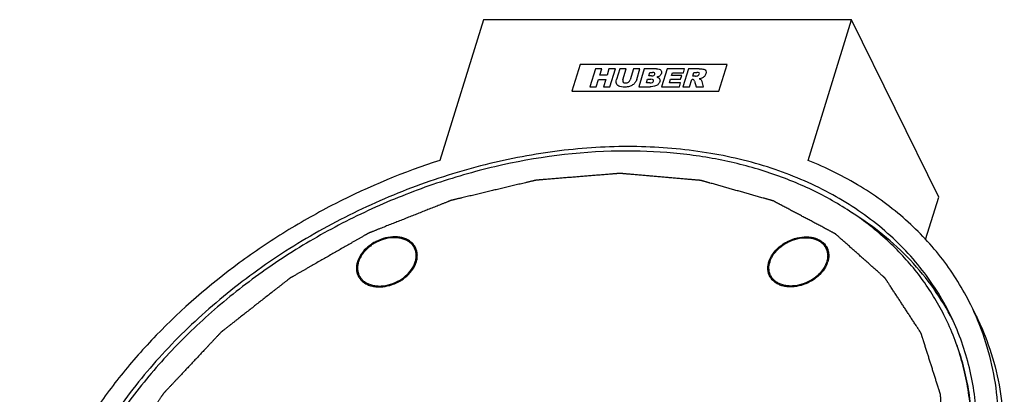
# Model space of a CAD drawing. Header units: millimetres. Extents: x 0 to 4200, y 0 to 2970.
# Tile 42 of 44: x 2814 to 3676, y 1411 to 1740. Entities that reach past the tile are written whole.
import ezdxf

# ---------------------------------------------------------------- set-up
doc = ezdxf.new("R2010")
doc.units = ezdxf.units.MM
doc.header["$LTSCALE"] = 231
doc.layers.get('0').update_dxf_attribs({"linetype": 'CONTINUOUS'})
doc.layers.add('005_AXIS', color=7, linetype='CONTINUOUS')
doc.layers.add('007_CURVES', color=7, linetype='CONTINUOUS')

msp = doc.modelspace()

# ---------------------------------------------------------------- linework, layer by layer
at = {"color": 7, "linetype": 'Continuous'}
for p, q in [((3160.494, 1538.13), (3159.884, 1539.374)), ((3520.065, 1539.374), (3520.675, 1538.13)), ((3112.016, 1514.341), (3111.406, 1515.584)), ((3471.588, 1515.584), (3472.198, 1514.341)), ((3651.408, 1480.553), (3646.833, 1489.877))]:
    msp.add_line(p, q, dxfattribs=at)
for centre, radius, start, end in [((3130.01, 1521.532), 20.133, 162.818968, 166.472797), ((3490.005, 1521.583), 19.939, 162.801233, 166.490532)]:
    msp.add_arc(centre, radius, start, end, dxfattribs=at)
for points, knots in [([(3628.878, 1481.066), (3625.254, 1488.451), (3617.16, 1502.874), (3602.658, 1523.132), (3585.875, 1541.916), (3566.924, 1559.104), (3545.925, 1574.588), (3515.012, 1593.058), (3471.721, 1611.282), (3414.83, 1624.745), (3353.728, 1629.835), (3289.932, 1626.459), (3225.007, 1614.726), (3160.552, 1594.94), (3098.159, 1567.594), (3039.372, 1533.367), (2985.648, 1493.105), (2938.319, 1447.796), (2898.561, 1398.542), (2867.379, 1346.558), (2852.456, 1309.945), (2846.797, 1291.633)], [0, 0, 0, 0, 0.025303, 0.050752, 0.0764867, 0.1026352, 0.1293098, 0.156603, 0.2132554, 0.2729662, 0.3357172, 0.4012083, 0.4689156, 0.5381521, 0.608126, 0.6779966, 0.7469301, 0.8141549, 0.8790183, 0.9410455, 1, 1, 1, 1]), ([(3630.933, 1476.787), (3626.076, 1486.226), (3614.939, 1504.535), (3594.389, 1529.562), (3570.184, 1551.97), (3552.046, 1564.821), (3542.513, 1570.744)], [0, 0, 0, 0, 0.244011, 0.4906461, 0.7420356, 1, 1, 1, 1]), ([(3159.884, 1539.374), (3159.428, 1540.302), (3158.293, 1542.084), (3156.021, 1544.358), (3153.236, 1546.195), (3150.016, 1547.55), (3146.443, 1548.395), (3141.231, 1548.829), (3134.372, 1547.981), (3127.778, 1545.516), (3122.868, 1542.658), (3118.439, 1539.338), (3113.912, 1534.496), (3111.503, 1529.832), (3110.776, 1527.479)], [0, 0, 0, 0, 0.0507441, 0.1026258, 0.1566029, 0.2133314, 0.2731225, 0.335958, 0.4690679, 0.6082314, 0.678196, 0.7472222, 0.8792136, 1, 1, 1, 1]), ([(3470.958, 1527.479), (3471.685, 1529.832), (3474.093, 1534.496), (3478.621, 1539.338), (3483.05, 1542.658), (3487.96, 1545.516), (3494.554, 1547.981), (3501.413, 1548.829), (3506.625, 1548.395), (3510.198, 1547.55), (3513.418, 1546.195), (3516.202, 1544.358), (3518.474, 1542.084), (3519.609, 1540.302), (3520.065, 1539.374)], [0, 0, 0, 0, 0.1207864, 0.2527778, 0.321804, 0.3917686, 0.5309321, 0.664042, 0.7268775, 0.7866686, 0.8433971, 0.8973742, 0.9492559, 1, 1, 1, 1]), ([(3160.513, 1527.479), (3160.831, 1528.505), (3161.295, 1530.565), (3161.435, 1533.67), (3160.993, 1536.645), (3160.311, 1538.502), (3159.884, 1539.374)], [0, 0, 0, 0, 0.264425, 0.5170838, 0.7609157, 1, 1, 1, 1]), ([(3520.065, 1539.374), (3520.493, 1538.502), (3521.175, 1536.645), (3521.616, 1533.67), (3521.477, 1530.565), (3521.012, 1528.505), (3520.695, 1527.479)], [0, 0, 0, 0, 0.2390843, 0.4829162, 0.735575, 1, 1, 1, 1]), ([(3110.436, 1526.241), (3110.001, 1524.429), (3109.745, 1521.62), (3110.39, 1518.033), (3111.02, 1516.37), (3111.406, 1515.584)], [0, 0, 0, 0, 0.5135219, 0.7587219, 1, 1, 1, 1]), ([(3111.406, 1515.584), (3111.862, 1514.656), (3112.997, 1512.874), (3115.269, 1510.6), (3118.054, 1508.763), (3121.274, 1507.408), (3124.847, 1506.562), (3130.058, 1506.129), (3136.917, 1506.976), (3143.511, 1509.442), (3148.422, 1512.3), (3152.85, 1515.62), (3157.378, 1520.462), (3159.786, 1525.126), (3160.513, 1527.479)], [0, 0, 0, 0, 0.0507441, 0.1026258, 0.1566029, 0.2133314, 0.2731225, 0.335958, 0.4690679, 0.6082314, 0.678196, 0.7472222, 0.8792136, 1, 1, 1, 1]), ([(3471.588, 1515.584), (3471.202, 1516.37), (3470.572, 1518.033), (3469.927, 1521.62), (3470.183, 1524.429), (3470.618, 1526.241)], [0, 0, 0, 0, 0.2412781, 0.4864781, 1, 1, 1, 1]), ([(3520.695, 1527.479), (3519.968, 1525.126), (3517.559, 1520.462), (3513.032, 1515.62), (3508.603, 1512.3), (3503.693, 1509.442), (3497.099, 1506.976), (3490.24, 1506.129), (3485.028, 1506.562), (3481.455, 1507.408), (3478.235, 1508.763), (3475.451, 1510.6), (3473.178, 1512.874), (3472.043, 1514.656), (3471.588, 1515.584)], [0, 0, 0, 0, 0.1207864, 0.2527778, 0.321804, 0.3917686, 0.5309321, 0.664042, 0.7268775, 0.7866686, 0.8433971, 0.8973742, 0.9492559, 1, 1, 1, 1]), ([(3638.91, 1291.633), (3643.96, 1307.976), (3649.572, 1332.885), (3652.506, 1366.26), (3652.397, 1390.613), (3649.997, 1414.419), (3645.319, 1437.548), (3638.387, 1459.863), (3632.281, 1474.132), (3628.878, 1481.066)], [0, 0, 0, 0, 0.2641915, 0.3918554, 0.5168953, 0.6397197, 0.7608103, 0.8807088, 1, 1, 1, 1])]:
    msp.add_open_spline(points, degree=3, knots=knots, dxfattribs=at)
at = {"layer": '005_AXIS', "color": 7, "linetype": 'Continuous'}
for p, q in [((3220.108, 1739.625), (3182.023, 1616.383)), ((3542.479, 1739.625), (3220.108, 1739.625)), ((3504.395, 1616.383), (3542.479, 1739.625)), ((3618.74, 1584.223), (3542.479, 1739.625)), ((3607.284, 1547.151), (3618.74, 1584.223)), ((3161.024, 1526.276), (3161.037, 1526.312)), ((3521.219, 1526.312), (3521.206, 1526.276))]:
    msp.add_line(p, q, dxfattribs=at)
for centre, radius, start, end in [((3148.254, 1532.121), 14.635, 29.157084, 31.55355), ((3508.436, 1532.121), 14.635, 29.157084, 31.55355), ((3140.448, 1533.97), 21.967, 339.596416, 342.813035), ((3500.63, 1533.97), 21.967, 339.596416, 342.813035), ((3124.283, 1520.355), 14.662, 200.731363, 200.998235), ((3124.249, 1520.342), 14.626, 200.997498, 203.710964), ((3484.464, 1520.355), 14.662, 200.731363, 200.998235), ((3484.431, 1520.342), 14.626, 200.997498, 203.710964), ((3425.776, 1381.398), 221.239, 25.779889, 26.138521)]:
    msp.add_arc(centre, radius, start, end, dxfattribs=at)
for points, knots in [([(3345.732, 1624.547), (3309.323, 1624.547), (3253.854, 1618.001), (3182.056, 1598.239), (3128.605, 1577.656), (3077.249, 1551.879), (3028.895, 1521.369), (2984.424, 1486.679), (2944.64, 1448.43), (2910.265, 1407.308), (2881.926, 1364.045), (2860.148, 1319.409), (2845.347, 1274.189), (2837.826, 1229.202), (2837.788, 1192.27), (2841.574, 1163.851), (2846.239, 1143.274), (2852.732, 1123.381), (2858.266, 1110.621), (2861.318, 1104.402)], [0, 0, 0, 0, 0.1324421, 0.2011169, 0.2706414, 0.3404156, 0.4098278, 0.4782834, 0.5452341, 0.6102084, 0.6728418, 0.7329091, 0.790355, 0.8453216, 0.8981634, 0.9239817, 0.9494953, 0.9748005, 1, 1, 1, 1]), ([(3624.39, 1478.863), (3621.649, 1484.448), (3615.683, 1495.409), (3605.358, 1511.08), (3593.687, 1525.936), (3576.288, 1544.696), (3551.246, 1565.871), (3522.856, 1583.296), (3498.236, 1595.075), (3471.86, 1605.575), (3436.652, 1615.726), (3392.025, 1622.988), (3361.339, 1624.547), (3345.732, 1624.547)], [0, 0, 0, 0, 0.0563352, 0.1128615, 0.169765, 0.227223, 0.3443528, 0.4654493, 0.5277784, 0.5913615, 0.7223762, 0.8586589, 1, 1, 1, 1]), ([(3182.023, 1616.383), (3150.589, 1606.225), (3104.545, 1587.093), (3046.975, 1554.682), (2992.941, 1518.273), (2944.225, 1476.03), (2902.601, 1428.903), (2875.824, 1392.235), (2853.501, 1354.327), (2835.906, 1315.628), (2823.261, 1276.6), (2815.734, 1237.712), (2813.434, 1199.436), (2816.411, 1162.242), (2824.642, 1126.61), (2833.599, 1104.138), (2838.874, 1093.388)], [0, 0, 0, 0, 0.1414404, 0.2122936, 0.2826482, 0.4201854, 0.4868011, 0.551565, 0.6142807, 0.6748367, 0.7332201, 0.7895285, 0.8439772, 0.8968988, 0.9487326, 1, 1, 1, 1]), ([(3646.833, 1489.877), (3643.41, 1496.852), (3635.846, 1510.501), (3622.483, 1529.818), (3607.158, 1547.901), (3589.957, 1564.654), (3570.967, 1579.993), (3543.116, 1598.648), (3520.247, 1609.982), (3504.395, 1616.383)], [0, 0, 0, 0, 0.1196661, 0.2398954, 0.3612317, 0.4841818, 0.6092005, 0.7366791, 1, 1, 1, 1]), ([(3160.781, 1539.814), (3160.309, 1540.777), (3159.132, 1542.624), (3156.775, 1544.983), (3153.887, 1546.888), (3150.548, 1548.293), (3146.843, 1549.17), (3141.438, 1549.62), (3134.325, 1548.741), (3127.487, 1546.184), (3122.395, 1543.22), (3117.802, 1539.777), (3113.107, 1534.756), (3110.609, 1529.919), (3109.855, 1527.479)], [0, 0, 0, 0, 0.0507441, 0.1026258, 0.1566029, 0.2133314, 0.2731225, 0.335958, 0.4690679, 0.6082314, 0.678196, 0.7472222, 0.8792136, 1, 1, 1, 1]), ([(3160.726, 1539.779), (3160.274, 1540.515), (3159.226, 1541.924), (3156.609, 1544.413), (3154.178, 1545.783), (3152.458, 1546.471)], [0, 0, 0, 0, 0.2399442, 0.4850956, 1, 1, 1, 1]), ([(3470.037, 1527.479), (3470.791, 1529.919), (3473.288, 1534.756), (3477.984, 1539.777), (3482.576, 1543.22), (3487.668, 1546.184), (3494.507, 1548.741), (3501.62, 1549.62), (3507.025, 1549.17), (3510.73, 1548.293), (3514.069, 1546.888), (3516.957, 1544.983), (3519.313, 1542.624), (3520.49, 1540.777), (3520.963, 1539.814)], [0, 0, 0, 0, 0.1207864, 0.2527778, 0.321804, 0.3917686, 0.5309321, 0.664042, 0.7268775, 0.7866686, 0.8433971, 0.8973742, 0.9492559, 1, 1, 1, 1]), ([(3512.64, 1546.471), (3514.36, 1545.783), (3516.791, 1544.413), (3519.407, 1541.924), (3520.455, 1540.515), (3520.907, 1539.779)], [0, 0, 0, 0, 0.5149044, 0.7600558, 1, 1, 1, 1]), ([(3161.562, 1527.908), (3161.939, 1529.653), (3162.13, 1532.345), (3161.476, 1535.779), (3160.865, 1537.374), (3160.494, 1538.13)], [0, 0, 0, 0, 0.5126383, 0.7581413, 1, 1, 1, 1]), ([(3161.434, 1527.479), (3161.763, 1528.543), (3162.245, 1530.68), (3162.39, 1533.9), (3161.932, 1536.984), (3161.225, 1538.91), (3160.781, 1539.814)], [0, 0, 0, 0, 0.264425, 0.5170838, 0.7609157, 1, 1, 1, 1]), ([(3520.675, 1538.13), (3521.046, 1537.374), (3521.657, 1535.779), (3522.312, 1532.345), (3522.121, 1529.653), (3521.744, 1527.908)], [0, 0, 0, 0, 0.2418587, 0.4873617, 1, 1, 1, 1]), ([(3520.963, 1539.814), (3521.407, 1538.91), (3522.114, 1536.984), (3522.572, 1533.9), (3522.427, 1530.68), (3521.945, 1528.543), (3521.616, 1527.479)], [0, 0, 0, 0, 0.2390843, 0.4829162, 0.735575, 1, 1, 1, 1]), ([(3109.855, 1527.479), (3109.526, 1526.415), (3109.044, 1524.278), (3108.9, 1521.058), (3109.357, 1517.974), (3110.065, 1516.048), (3110.508, 1515.144)], [0, 0, 0, 0, 0.264425, 0.5170838, 0.7609157, 1, 1, 1, 1]), ([(3110.338, 1525.807), (3109.828, 1524.024), (3109.423, 1521.261), (3109.791, 1517.666), (3110.265, 1515.973), (3110.57, 1515.165)], [0, 0, 0, 0, 0.5149207, 0.7600661, 1, 1, 1, 1]), ([(3110.508, 1515.144), (3110.971, 1514.201), (3112.117, 1512.393), (3114.403, 1510.072), (3117.201, 1508.184), (3120.436, 1506.771), (3124.03, 1505.861), (3129.283, 1505.333), (3136.229, 1506.057), (3142.955, 1508.404), (3148.012, 1511.175), (3152.63, 1514.432), (3157.44, 1519.234), (3160.135, 1523.897), (3161.024, 1526.276)], [0, 0, 0, 0, 0.0506534, 0.1023957, 0.1561505, 0.2125622, 0.2719529, 0.3343341, 0.4665577, 0.6051916, 0.6751372, 0.7443562, 0.8774229, 1, 1, 1, 1]), ([(3470.69, 1515.144), (3470.246, 1516.048), (3469.539, 1517.974), (3469.081, 1521.058), (3469.226, 1524.278), (3469.708, 1526.415), (3470.037, 1527.479)], [0, 0, 0, 0, 0.2390843, 0.4829162, 0.735575, 1, 1, 1, 1]), ([(3470.752, 1515.165), (3470.446, 1515.973), (3469.972, 1517.666), (3469.605, 1521.261), (3470.009, 1524.024), (3470.519, 1525.807)], [0, 0, 0, 0, 0.2399339, 0.4850793, 1, 1, 1, 1]), ([(3521.206, 1526.276), (3520.317, 1523.897), (3517.622, 1519.234), (3512.812, 1514.432), (3508.194, 1511.175), (3503.136, 1508.404), (3496.411, 1506.057), (3489.464, 1505.333), (3484.212, 1505.861), (3480.618, 1506.771), (3477.382, 1508.184), (3474.585, 1510.072), (3472.299, 1512.393), (3471.152, 1514.201), (3470.69, 1515.144)], [0, 0, 0, 0, 0.1225771, 0.2556438, 0.3248628, 0.3948084, 0.5334423, 0.6656659, 0.7280471, 0.7874378, 0.8438495, 0.8976043, 0.9493466, 1, 1, 1, 1]), ([(3112.016, 1514.341), (3112.387, 1513.585), (3113.274, 1512.127), (3115.588, 1509.51), (3117.833, 1508.014), (3119.442, 1507.244)], [0, 0, 0, 0, 0.2418677, 0.4873753, 1, 1, 1, 1]), ([(3479.623, 1507.244), (3478.014, 1508.014), (3475.769, 1509.51), (3473.456, 1512.127), (3472.569, 1513.585), (3472.198, 1514.341)], [0, 0, 0, 0, 0.5126247, 0.7581323, 1, 1, 1, 1]), ([(2838.874, 1093.388), (2843.558, 1083.843), (2854.292, 1065.289), (2874.126, 1039.726), (2897.525, 1016.619), (2924.246, 996.196), (2954.024, 978.646), (2998.081, 958.989), (3046.521, 946.174), (3097.466, 939.954), (3151.736, 938.109), (3221.772, 944.541), (3305.477, 965.271), (3386.796, 998.309), (3462.682, 1042.416), (3530.294, 1095.942), (3578.233, 1147.403), (3609.978, 1191.458), (3636.229, 1235.561), (3655.73, 1281.716), (3667.138, 1328.591), (3671.476, 1362.883), (3671.671, 1396.514), (3667.71, 1429.161), (3659.626, 1460.489), (3651.517, 1480.332), (3646.833, 1489.877)], [0, 0, 0, 0, 0.0260641, 0.0523563, 0.0790901, 0.1064524, 0.1345942, 0.163626, 0.2245147, 0.2564614, 0.289334, 0.3574698, 0.4280824, 0.5, 0.5719176, 0.6425302, 0.710666, 0.7435386, 0.7754853, 0.836374, 0.8654058, 0.8935476, 0.9209099, 0.9476437, 0.9739359, 1, 1, 1, 1]), ([(3651.408, 1480.553), (3656.092, 1471.008), (3664.201, 1451.165), (3672.286, 1419.836), (3676.246, 1387.19), (3676.052, 1353.559), (3671.714, 1319.267), (3660.306, 1272.392), (3640.804, 1226.237), (3614.554, 1182.134), (3582.809, 1138.079), (3534.87, 1086.618), (3467.258, 1033.092), (3391.372, 988.985), (3310.053, 955.947), (3226.347, 935.217), (3156.312, 928.785), (3102.042, 930.63), (3051.097, 936.85), (3002.657, 949.665), (2958.6, 969.322), (2928.821, 986.872), (2902.101, 1007.295), (2878.702, 1030.402), (2858.868, 1055.965), (2848.134, 1074.519), (2843.45, 1084.064)], [0, 0, 0, 0, 0.0260641, 0.0523563, 0.0790901, 0.1064524, 0.1345942, 0.163626, 0.2245147, 0.2564614, 0.289334, 0.3574698, 0.4280824, 0.5, 0.5719176, 0.6425302, 0.710666, 0.7435386, 0.7754853, 0.836374, 0.8654058, 0.8935476, 0.9209099, 0.9476437, 0.9739359, 1, 1, 1, 1]), ([(3139.975, 958.719), (3176.307, 958.719), (3231.657, 965.237), (3303.311, 984.918), (3356.662, 1005.419), (3407.936, 1031.096), (3456.229, 1061.492), (3500.665, 1096.058), (3540.445, 1134.177), (3574.85, 1175.169), (3603.254, 1218.308), (3625.134, 1262.829), (3640.073, 1307.95), (3647.77, 1352.858), (3647.985, 1389.748), (3644.355, 1418.152), (3639.812, 1438.724), (3633.447, 1458.622), (3628.003, 1471.392), (3624.996, 1477.618)], [0, 0, 0, 0, 0.1323815, 0.2010225, 0.2705147, 0.340261, 0.4096525, 0.4780969, 0.5450478, 0.6100341, 0.6726911, 0.7327913, 0.7902758, 0.8452809, 0.8981541, 0.9239828, 0.949502, 0.9748071, 1, 1, 1, 1]), ([(3140.585, 957.476), (3176.994, 957.476), (3232.464, 964.021), (3304.262, 983.783), (3357.712, 1004.366), (3409.069, 1030.143), (3457.423, 1060.653), (3501.893, 1095.343), (3541.678, 1133.592), (3576.052, 1174.714), (3604.391, 1217.978), (3626.169, 1262.613), (3640.97, 1307.833), (3648.491, 1352.82), (3648.529, 1389.752), (3644.744, 1418.172), (3640.078, 1438.748), (3633.585, 1458.641), (3628.051, 1471.401), (3625, 1477.62)], [0, 0, 0, 0, 0.1324421, 0.2011169, 0.2706414, 0.3404156, 0.4098278, 0.4782834, 0.5452341, 0.6102084, 0.6728418, 0.7329091, 0.790355, 0.8453216, 0.8981634, 0.9239817, 0.9494953, 0.9748005, 1, 1, 1, 1])]:
    msp.add_open_spline(points, degree=3, knots=knots, dxfattribs=at)
at = {"layer": '007_CURVES', "color": 4, "linetype": 'Continuous'}
for p, q in [((3304.716, 1700.459), (3297.454, 1676.959)), ((3433.665, 1700.459), (3304.716, 1700.459)), ((3426.403, 1676.959), (3433.665, 1700.459)), ((3318.157, 1696.542), (3313.316, 1680.876)), ((3323.85, 1696.542), (3318.157, 1696.542)), ((3322.156, 1691.06), (3323.85, 1696.542)), ((3328.375, 1691.06), (3322.156, 1691.06)), ((3330.07, 1696.542), (3328.375, 1691.06)), ((3335.787, 1696.542), (3330.07, 1696.542)), ((3330.946, 1680.876), (3335.787, 1696.542)), ((3339.582, 1696.542), (3336.696, 1687.202)), ((3345.261, 1696.542), (3339.582, 1696.542)), ((3342.306, 1686.978), (3345.261, 1696.542)), ((3351.557, 1696.542), (3348.601, 1686.978)), ((3357.237, 1696.542), (3351.557, 1696.542)), ((3354.35, 1687.202), (3357.237, 1696.542)), ((3361.019, 1696.542), (3356.177, 1680.876)), ((3371.674, 1696.542), (3361.019, 1696.542)), ((3364.862, 1690.398), (3365.78, 1693.368)), ((3367.338, 1690.398), (3364.862, 1690.398)), ((3365.78, 1693.368), (3368.294, 1693.368)), ((3381.011, 1696.542), (3376.169, 1680.876)), ((3396.265, 1696.542), (3381.011, 1696.542)), ((3384.912, 1690.707), (3385.682, 1693.197)), ((3393.771, 1690.707), (3384.912, 1690.707)), ((3385.682, 1693.197), (3395.232, 1693.197)), ((3392.784, 1687.512), (3393.771, 1690.707)), ((3399.683, 1696.542), (3394.842, 1680.876)), ((3395.232, 1693.197), (3396.265, 1696.542)), ((3409.17, 1696.542), (3399.683, 1696.542)), ((3403.439, 1690.195), (3404.423, 1693.379)), ((3405.839, 1690.195), (3403.439, 1690.195)), ((3404.423, 1693.379), (3406.924, 1693.379)), ((3319.008, 1680.876), (3320.967, 1687.213)), ((3320.967, 1687.213), (3327.187, 1687.213)), ((3327.187, 1687.213), (3325.228, 1680.876)), ((3362.96, 1684.242), (3363.941, 1687.416)), ((3365.863, 1684.242), (3362.96, 1684.242)), ((3363.941, 1687.416), (3366.831, 1687.416)), ((3382.971, 1684.424), (3383.925, 1687.512)), ((3392.797, 1684.424), (3382.971, 1684.424)), ((3383.925, 1687.512), (3392.784, 1687.512)), ((3391.701, 1680.876), (3392.797, 1684.424)), ((3400.559, 1680.876), (3402.524, 1687.234)), ((3402.524, 1687.234), (3403.027, 1687.234)), ((3404.967, 1685.663), (3406.528, 1680.876)), ((3412.962, 1680.876), (3411.597, 1685.407)), ((3297.454, 1676.959), (3426.403, 1676.959)), ((3313.316, 1680.876), (3319.008, 1680.876)), ((3325.228, 1680.876), (3330.946, 1680.876)), ((3356.177, 1680.876), (3366.004, 1680.876)), ((3376.169, 1680.876), (3391.701, 1680.876)), ((3394.842, 1680.876), (3400.559, 1680.876)), ((3406.528, 1680.876), (3412.962, 1680.876))]:
    msp.add_line(p, q, dxfattribs=at)
for points in [[(3367.338, 1690.398), (3368.217, 1690.398), (3368.873, 1690.526), (3369.304, 1690.782)], [(3369.984, 1692.984), (3369.712, 1693.24), (3369.148, 1693.368), (3368.294, 1693.368)], [(3369.304, 1690.782), (3369.735, 1691.039), (3370.03, 1691.423), (3370.182, 1691.915)], [(3370.182, 1691.915), (3370.32, 1692.364), (3370.257, 1692.727), (3369.984, 1692.984)], [(3371.674, 1696.542), (3373.446, 1696.542), (3374.688, 1696.168), (3375.412, 1695.42)], [(3374.233, 1690.257), (3373.64, 1689.81), (3372.868, 1689.468), (3371.922, 1689.211)], [(3375.985, 1692.642), (3375.698, 1691.712), (3375.114, 1690.921), (3374.233, 1690.257)], [(3375.412, 1695.42), (3376.135, 1694.672), (3376.326, 1693.742), (3375.985, 1692.642)], [(3405.839, 1690.195), (3406.09, 1690.195), (3406.613, 1690.259), (3407.413, 1690.401)], [(3408.918, 1692.97), (3408.627, 1693.24), (3407.954, 1693.379), (3406.924, 1693.379)], [(3407.413, 1690.401), (3407.81, 1690.472), (3408.161, 1690.633), (3408.485, 1690.898)], [(3408.485, 1690.898), (3408.8, 1691.156), (3409.022, 1691.466), (3409.127, 1691.808)], [(3409.127, 1691.808), (3409.282, 1692.31), (3409.213, 1692.695), (3408.918, 1692.97)], [(3409.17, 1696.542), (3410.929, 1696.542), (3412.234, 1696.414), (3413.085, 1696.158)], [(3413.605, 1689.936), (3412.979, 1689.308), (3412.217, 1688.795), (3411.335, 1688.402)], [(3413.085, 1696.158), (3413.936, 1695.901), (3414.528, 1695.42), (3414.887, 1694.723)], [(3414.963, 1692.193), (3414.693, 1691.317), (3414.235, 1690.569), (3413.605, 1689.936)], [(3414.887, 1694.723), (3415.243, 1694.031), (3415.271, 1693.187), (3414.963, 1692.193)], [(3336.402, 1684.552), (3336.363, 1685.557), (3336.458, 1686.433), (3336.696, 1687.202)], [(3337.056, 1682.748), (3336.644, 1683.334), (3336.426, 1683.932), (3336.402, 1684.552)], [(3338.595, 1681.397), (3337.979, 1681.72), (3337.465, 1682.169), (3337.056, 1682.748)], [(3341.053, 1680.769), (3340.031, 1680.876), (3339.201, 1681.079), (3338.595, 1681.397)], [(3342.306, 1686.978), (3342.042, 1686.123), (3342.113, 1685.46), (3342.518, 1684.979)], [(3342.518, 1684.979), (3342.922, 1684.499), (3343.628, 1684.263), (3344.621, 1684.263)], [(3348.084, 1681.132), (3346.878, 1680.79), (3345.49, 1680.609), (3343.944, 1680.609)], [(3344.621, 1684.263), (3345.601, 1684.263), (3346.44, 1684.499), (3347.138, 1684.969)], [(3347.138, 1684.969), (3347.837, 1685.439), (3348.334, 1686.112), (3348.601, 1686.978)], [(3350.763, 1682.425), (3349.843, 1681.806), (3348.957, 1681.378), (3348.084, 1681.132)], [(3353.026, 1684.584), (3352.432, 1683.761), (3351.683, 1683.045), (3350.763, 1682.425)], [(3354.35, 1687.202), (3354.063, 1686.273), (3353.62, 1685.407), (3353.026, 1684.584)], [(3365.863, 1684.242), (3366.843, 1684.242), (3367.577, 1684.381), (3368.072, 1684.68)], [(3368.62, 1681.087), (3367.293, 1680.94), (3366.418, 1680.876), (3366.004, 1680.876)], [(3368.785, 1686.989), (3368.469, 1687.266), (3367.824, 1687.416), (3366.831, 1687.416)], [(3368.072, 1684.68), (3368.566, 1684.979), (3368.889, 1685.375), (3369.045, 1685.877)], [(3370.941, 1681.602), (3370.39, 1681.367), (3369.609, 1681.196), (3368.62, 1681.087)], [(3369.045, 1685.877), (3369.187, 1686.337), (3369.101, 1686.711), (3368.785, 1686.989)], [(3373.236, 1683.142), (3372.584, 1682.49), (3371.823, 1681.977), (3370.941, 1681.602)], [(3371.922, 1689.211), (3373.156, 1688.934), (3373.981, 1688.474), (3374.405, 1687.811)], [(3374.581, 1685.332), (3374.33, 1684.52), (3373.876, 1683.783), (3373.236, 1683.142)], [(3374.405, 1687.811), (3374.828, 1687.149), (3374.888, 1686.326), (3374.581, 1685.332)], [(3404.3, 1686.863), (3403.967, 1687.106), (3403.542, 1687.234), (3403.027, 1687.234)], [(3404.967, 1685.663), (3404.765, 1686.282), (3404.551, 1686.679), (3404.3, 1686.863)], [(3411.335, 1688.402), (3410.775, 1688.153), (3410.046, 1687.95), (3409.142, 1687.79)], [(3409.142, 1687.79), (3409.758, 1687.587), (3410.201, 1687.395), (3410.447, 1687.205)], [(3410.447, 1687.205), (3410.617, 1687.074), (3410.836, 1686.807), (3411.105, 1686.379)], [(3411.105, 1686.379), (3411.367, 1685.963), (3411.532, 1685.642), (3411.597, 1685.407)], [(3343.944, 1680.609), (3343.039, 1680.609), (3342.076, 1680.662), (3341.053, 1680.769)]]:
    msp.add_open_spline(points, degree=3, dxfattribs=at)
msp.add_open_spline([(3611.278, 1291.633), (3611.769, 1294.169), (3612.752, 1299.24), (3614.226, 1306.848), (3615.454, 1313.187), (3616.436, 1318.259), (3617.173, 1322.062), (3617.91, 1325.866), (3618.647, 1329.67), (3619.384, 1333.474), (3619.998, 1336.643), (3620.489, 1339.179), (3620.858, 1341.081), (3621.226, 1342.983), (3621.533, 1344.568), (3621.779, 1345.836), (3621.963, 1346.787), (3622.147, 1347.738), (3622.332, 1348.689), (3622.485, 1349.481), (3622.608, 1350.115), (3622.7, 1350.59), (3622.777, 1350.987), (3622.838, 1351.304), (3622.884, 1351.541), (3622.93, 1351.779), (3622.969, 1351.977), (3622.999, 1352.136), (3623.019, 1352.235), (3623.034, 1352.314), (3623.045, 1352.373), (3623.055, 1352.423), (3623.062, 1352.458), (3623.065, 1352.477), (3623.069, 1352.492), (3623.068, 1352.507), (3623.067, 1352.526), (3623.065, 1352.559), (3623.063, 1352.607), (3623.061, 1352.664), (3623.057, 1352.74), (3623.053, 1352.835), (3623.046, 1352.988), (3623.037, 1353.178), (3623.026, 1353.407), (3623.016, 1353.636), (3623.002, 1353.941), (3622.984, 1354.322), (3622.963, 1354.779), (3622.935, 1355.389), (3622.9, 1356.151), (3622.858, 1357.066), (3622.816, 1357.981), (3622.774, 1358.895), (3622.718, 1360.115), (3622.648, 1361.639), (3622.564, 1363.469), (3622.48, 1365.298), (3622.367, 1367.737), (3622.227, 1370.786), (3622.059, 1374.445), (3621.891, 1378.104), (3621.723, 1381.763), (3621.554, 1385.422), (3621.386, 1389.081), (3621.218, 1392.74), (3621.078, 1395.789), (3620.965, 1398.228), (3620.881, 1400.057), (3620.797, 1401.887), (3620.727, 1403.411), (3620.671, 1404.631), (3620.629, 1405.545), (3620.587, 1406.46), (3620.545, 1407.375), (3620.51, 1408.137), (3620.482, 1408.747), (3620.461, 1409.204), (3620.443, 1409.585), (3620.429, 1409.89), (3620.419, 1410.119), (3620.408, 1410.348), (3620.399, 1410.538), (3620.392, 1410.691), (3620.388, 1410.786), (3620.385, 1410.862), (3620.382, 1410.919), (3620.38, 1410.967), (3620.378, 1411), (3620.377, 1411.019), (3620.378, 1411.034), (3620.372, 1411.047), (3620.367, 1411.065), (3620.357, 1411.095), (3620.343, 1411.139), (3620.327, 1411.192), (3620.304, 1411.262), (3620.277, 1411.35), (3620.232, 1411.491), (3620.177, 1411.666), (3620.11, 1411.877), (3620.043, 1412.088), (3619.954, 1412.37), (3619.843, 1412.721), (3619.71, 1413.143), (3619.532, 1413.705), (3619.31, 1414.408), (3619.043, 1415.252), (3618.776, 1416.096), (3618.509, 1416.939), (3618.154, 1418.064), (3617.709, 1419.47), (3617.176, 1421.158), (3616.642, 1422.845), (3615.931, 1425.095), (3615.042, 1427.907), (3613.975, 1431.281), (3612.908, 1434.656), (3611.841, 1438.031), (3610.774, 1441.405), (3609.707, 1444.78), (3608.64, 1448.154), (3607.751, 1450.966), (3607.039, 1453.216), (3606.506, 1454.903), (3605.973, 1456.591), (3605.528, 1457.997), (3605.172, 1459.122), (3604.906, 1459.965), (3604.639, 1460.809), (3604.372, 1461.653), (3604.15, 1462.356), (3603.972, 1462.918), (3603.839, 1463.34), (3603.727, 1463.692), (3603.639, 1463.973), (3603.572, 1464.184), (3603.505, 1464.395), (3603.45, 1464.57), (3603.405, 1464.711), (3603.377, 1464.799), (3603.355, 1464.869), (3603.338, 1464.922), (3603.324, 1464.966), (3603.315, 1464.997), (3603.309, 1465.014), (3603.306, 1465.028), (3603.297, 1465.039), (3603.287, 1465.055), (3603.269, 1465.082), (3603.244, 1465.121), (3603.213, 1465.168), (3603.172, 1465.231), (3603.121, 1465.309), (3603.039, 1465.435), (3602.936, 1465.592), (3602.813, 1465.78), (3602.69, 1465.968), (3602.527, 1466.219), (3602.322, 1466.532), (3602.076, 1466.909), (3601.748, 1467.41), (3601.338, 1468.038), (3600.847, 1468.79), (3600.355, 1469.543), (3599.863, 1470.295), (3599.208, 1471.299), (3598.388, 1472.553), (3597.405, 1474.058), (3596.421, 1475.563), (3595.11, 1477.57), (3593.471, 1480.078), (3591.504, 1483.089), (3589.537, 1486.099), (3587.57, 1489.109), (3585.604, 1492.119), (3583.637, 1495.13), (3581.67, 1498.14), (3580.031, 1500.648), (3578.72, 1502.655), (3577.736, 1504.16), (3576.753, 1505.665), (3575.933, 1506.92), (3575.278, 1507.923), (3574.786, 1508.676), (3574.294, 1509.428), (3573.803, 1510.181), (3573.393, 1510.808), (3573.065, 1511.31), (3572.819, 1511.686), (3572.614, 1511.999), (3572.45, 1512.25), (3572.327, 1512.438), (3572.204, 1512.627), (3572.102, 1512.783), (3572.02, 1512.909), (3571.969, 1512.987), (3571.928, 1513.05), (3571.897, 1513.097), (3571.871, 1513.136), (3571.854, 1513.164), (3571.843, 1513.179), (3571.837, 1513.192), (3571.825, 1513.2), (3571.811, 1513.213), (3571.786, 1513.235), (3571.751, 1513.267), (3571.708, 1513.305), (3571.651, 1513.355), (3571.58, 1513.418), (3571.467, 1513.52), (3571.325, 1513.646), (3571.155, 1513.797), (3570.985, 1513.949), (3570.758, 1514.151), (3570.474, 1514.404), (3570.134, 1514.707), (3569.68, 1515.112), (3569.113, 1515.617), (3568.432, 1516.223), (3567.751, 1516.83), (3567.07, 1517.436), (3566.163, 1518.245), (3565.028, 1519.256), (3563.667, 1520.469), (3562.305, 1521.682), (3560.49, 1523.299), (3558.221, 1525.321), (3555.498, 1527.747), (3552.775, 1530.172), (3550.052, 1532.598), (3547.329, 1535.024), (3544.606, 1537.45), (3541.883, 1539.876), (3539.614, 1541.898), (3537.798, 1543.515), (3536.437, 1544.728), (3535.075, 1545.941), (3533.941, 1546.952), (3533.033, 1547.76), (3532.352, 1548.367), (3531.672, 1548.973), (3530.991, 1549.58), (3530.424, 1550.085), (3529.97, 1550.489), (3529.629, 1550.793), (3529.346, 1551.045), (3529.119, 1551.248), (3528.949, 1551.399), (3528.778, 1551.551), (3528.637, 1551.677), (3528.523, 1551.778), (3528.452, 1551.841), (3528.395, 1551.892), (3528.353, 1551.93), (3528.317, 1551.961), (3528.293, 1551.984), (3528.278, 1551.996), (3528.269, 1552.006), (3528.254, 1552.013), (3528.237, 1552.022), (3528.206, 1552.039), (3528.162, 1552.062), (3528.108, 1552.09), (3528.037, 1552.128), (3527.949, 1552.175), (3527.807, 1552.25), (3527.63, 1552.344), (3527.417, 1552.457), (3527.205, 1552.57), (3526.921, 1552.721), (3526.567, 1552.909), (3526.141, 1553.134), (3525.574, 1553.435), (3524.865, 1553.812), (3524.015, 1554.263), (3523.164, 1554.715), (3522.314, 1555.166), (3521.179, 1555.768), (3519.762, 1556.521), (3518.06, 1557.424), (3516.359, 1558.327), (3514.091, 1559.531), (3511.256, 1561.036), (3507.853, 1562.842), (3504.451, 1564.648), (3501.048, 1566.454), (3497.646, 1568.26), (3494.243, 1570.066), (3490.841, 1571.872), (3488.005, 1573.378), (3485.737, 1574.582), (3484.036, 1575.485), (3482.335, 1576.388), (3480.917, 1577.14), (3479.783, 1577.742), (3478.932, 1578.194), (3478.082, 1578.645), (3477.231, 1579.097), (3476.522, 1579.473), (3475.955, 1579.774), (3475.53, 1580), (3475.175, 1580.188), (3474.892, 1580.338), (3474.679, 1580.451), (3474.467, 1580.564), (3474.289, 1580.658), (3474.148, 1580.734), (3474.059, 1580.781), (3473.988, 1580.818), (3473.935, 1580.846), (3473.891, 1580.87), (3473.86, 1580.887), (3473.842, 1580.896), (3473.829, 1580.904), (3473.813, 1580.907), (3473.793, 1580.913), (3473.756, 1580.923), (3473.705, 1580.938), (3473.643, 1580.955), (3473.561, 1580.979), (3473.458, 1581.008), (3473.293, 1581.054), (3473.088, 1581.112), (3472.841, 1581.182), (3472.594, 1581.252), (3472.264, 1581.345), (3471.852, 1581.462), (3471.358, 1581.601), (3470.7, 1581.787), (3469.876, 1582.02), (3468.888, 1582.3), (3467.9, 1582.579), (3466.912, 1582.858), (3465.595, 1583.231), (3463.948, 1583.696), (3461.972, 1584.255), (3459.996, 1584.814), (3457.361, 1585.559), (3454.067, 1586.49), (3450.115, 1587.607), (3446.162, 1588.725), (3442.21, 1589.842), (3438.258, 1590.96), (3434.306, 1592.077), (3430.353, 1593.195), (3427.06, 1594.126), (3424.425, 1594.871), (3422.449, 1595.43), (3420.472, 1595.988), (3418.826, 1596.454), (3417.508, 1596.826), (3416.52, 1597.106), (3415.532, 1597.385), (3414.544, 1597.664), (3413.721, 1597.897), (3413.062, 1598.083), (3412.568, 1598.223), (3412.156, 1598.339), (3411.827, 1598.433), (3411.58, 1598.502), (3411.333, 1598.572), (3411.127, 1598.63), (3410.962, 1598.677), (3410.859, 1598.706), (3410.777, 1598.729), (3410.715, 1598.747), (3410.664, 1598.761), (3410.628, 1598.772), (3410.607, 1598.777), (3410.592, 1598.783), (3410.574, 1598.783), (3410.551, 1598.785), (3410.511, 1598.789), (3410.453, 1598.794), (3410.384, 1598.8), (3410.292, 1598.808), (3410.176, 1598.818), (3409.991, 1598.834), (3409.761, 1598.854), (3409.484, 1598.878), (3409.207, 1598.903), (3408.837, 1598.935), (3408.376, 1598.975), (3407.822, 1599.023), (3407.083, 1599.088), (3406.16, 1599.168), (3405.052, 1599.265), (3403.944, 1599.361), (3402.836, 1599.458), (3401.358, 1599.587), (3399.512, 1599.748), (3397.296, 1599.941), (3395.08, 1600.134), (3392.125, 1600.392), (3388.432, 1600.714), (3384, 1601.1), (3379.568, 1601.486), (3375.136, 1601.873), (3370.704, 1602.259), (3366.272, 1602.645), (3361.84, 1603.032), (3358.147, 1603.354), (3355.192, 1603.611), (3352.976, 1603.804), (3350.76, 1603.998), (3348.913, 1604.159), (3347.436, 1604.287), (3346.328, 1604.384), (3345.22, 1604.481), (3344.112, 1604.577), (3343.189, 1604.658), (3342.45, 1604.722), (3341.896, 1604.77), (3341.434, 1604.811), (3341.065, 1604.843), (3340.788, 1604.867), (3340.511, 1604.891), (3340.28, 1604.911), (3340.096, 1604.927), (3339.98, 1604.937), (3339.888, 1604.945), (3339.819, 1604.951), (3339.761, 1604.957), (3339.715, 1604.96), (3339.68, 1604.965), (3339.644, 1604.96), (3339.597, 1604.957), (3339.537, 1604.952), (3339.465, 1604.946), (3339.369, 1604.938), (3339.25, 1604.928), (3339.059, 1604.913), (3338.82, 1604.894), (3338.533, 1604.87), (3338.246, 1604.847), (3337.864, 1604.816), (3337.386, 1604.777), (3336.813, 1604.73), (3336.048, 1604.668), (3335.092, 1604.59), (3333.945, 1604.497), (3332.798, 1604.404), (3331.651, 1604.311), (3330.122, 1604.186), (3328.211, 1604.031), (3325.917, 1603.845), (3323.623, 1603.658), (3320.564, 1603.409), (3316.741, 1603.099), (3312.153, 1602.726), (3307.566, 1602.353), (3302.978, 1601.98), (3298.39, 1601.607), (3293.802, 1601.234), (3289.214, 1600.861), (3285.391, 1600.55), (3282.333, 1600.301), (3280.039, 1600.115), (3277.745, 1599.929), (3275.833, 1599.773), (3274.304, 1599.649), (3273.157, 1599.556), (3272.01, 1599.462), (3270.863, 1599.369), (3269.907, 1599.291), (3269.143, 1599.229), (3268.569, 1599.183), (3268.091, 1599.144), (3267.709, 1599.113), (3267.422, 1599.089), (3267.136, 1599.066), (3266.897, 1599.047), (3266.706, 1599.031), (3266.562, 1599.019), (3266.443, 1599.01), (3266.359, 1599.003), (3266.311, 1598.999), (3266.276, 1598.998), (3266.239, 1598.987), (3266.191, 1598.976), (3266.106, 1598.956), (3265.985, 1598.927), (3265.84, 1598.893), (3265.647, 1598.847), (3265.405, 1598.789), (3265.115, 1598.72), (3264.824, 1598.651), (3264.437, 1598.559), (3263.954, 1598.444), (3263.373, 1598.306), (3262.599, 1598.122), (3261.632, 1597.891), (3260.471, 1597.615), (3259.31, 1597.339), (3258.149, 1597.063), (3256.601, 1596.695), (3254.667, 1596.234), (3252.345, 1595.682), (3250.023, 1595.13), (3246.927, 1594.393), (3243.058, 1593.473), (3238.414, 1592.368), (3233.771, 1591.263), (3229.127, 1590.159), (3224.483, 1589.054), (3219.84, 1587.949), (3215.196, 1586.845), (3211.327, 1585.924), (3208.231, 1585.188), (3205.909, 1584.635), (3203.587, 1584.083), (3201.653, 1583.623), (3200.105, 1583.255), (3198.944, 1582.978), (3197.783, 1582.702), (3196.622, 1582.426), (3195.655, 1582.196), (3194.881, 1582.012), (3194.3, 1581.874), (3193.72, 1581.736), (3193.236, 1581.621), (3192.849, 1581.529), (3192.607, 1581.471), (3192.414, 1581.425), (3192.269, 1581.391), (3192.148, 1581.362), (3192.063, 1581.342), (3192.015, 1581.33), (3191.978, 1581.323), (3191.943, 1581.307), (3191.896, 1581.289), (3191.814, 1581.256), (3191.696, 1581.209), (3191.555, 1581.153), (3191.366, 1581.078), (3191.131, 1580.985), (3190.754, 1580.835), (3190.283, 1580.649), (3189.717, 1580.424), (3189.152, 1580.2), (3188.398, 1579.901), (3187.456, 1579.527), (3186.326, 1579.079), (3185.195, 1578.63), (3184.064, 1578.181), (3182.557, 1577.583), (3180.672, 1576.836), (3178.411, 1575.938), (3176.15, 1575.041), (3173.135, 1573.845), (3169.366, 1572.35), (3164.844, 1570.556), (3160.321, 1568.761), (3155.799, 1566.967), (3151.277, 1565.173), (3146.754, 1563.378), (3142.232, 1561.584), (3138.463, 1560.089), (3135.448, 1558.893), (3133.187, 1557.995), (3130.926, 1557.098), (3129.041, 1556.351), (3127.534, 1555.753), (3126.403, 1555.304), (3125.273, 1554.855), (3124.142, 1554.407), (3123.2, 1554.033), (3122.446, 1553.734), (3121.881, 1553.51), (3121.41, 1553.323), (3121.033, 1553.173), (3120.75, 1553.061), (3120.467, 1552.949), (3120.232, 1552.856), (3120.044, 1552.781), (3119.902, 1552.725), (3119.784, 1552.678), (3119.702, 1552.645), (3119.655, 1552.626), (3119.619, 1552.614), (3119.586, 1552.593), (3119.541, 1552.568), (3119.463, 1552.523), (3119.351, 1552.459), (3119.216, 1552.382), (3119.037, 1552.279), (3118.813, 1552.151), (3118.544, 1551.997), (3118.275, 1551.843), (3117.917, 1551.637), (3117.469, 1551.381), (3116.931, 1551.073), (3116.215, 1550.662), (3115.319, 1550.149), (3114.243, 1549.533), (3113.168, 1548.917), (3112.093, 1548.301), (3110.659, 1547.48), (3108.867, 1546.453), (3106.717, 1545.221), (3104.566, 1543.989), (3101.699, 1542.347), (3098.115, 1540.293), (3093.814, 1537.829), (3089.513, 1535.366), (3085.212, 1532.902), (3080.911, 1530.438), (3076.61, 1527.974), (3072.309, 1525.51), (3068.725, 1523.457), (3065.858, 1521.814), (3063.708, 1520.583), (3061.557, 1519.351), (3059.765, 1518.324), (3058.332, 1517.503), (3057.256, 1516.887), (3056.181, 1516.271), (3055.106, 1515.655), (3054.21, 1515.142), (3053.493, 1514.731), (3052.955, 1514.423), (3052.507, 1514.166), (3052.149, 1513.961), (3051.88, 1513.807), (3051.611, 1513.653), (3051.387, 1513.525), (3051.208, 1513.422), (3051.074, 1513.345), (3050.962, 1513.281), (3050.883, 1513.236), (3050.839, 1513.21), (3050.804, 1513.192), (3050.776, 1513.168), (3050.736, 1513.137), (3050.668, 1513.083), (3050.57, 1513.006), (3050.452, 1512.914), (3050.295, 1512.791), (3050.099, 1512.637), (3049.864, 1512.453), (3049.628, 1512.268), (3049.315, 1512.022), (3048.922, 1511.714), (3048.452, 1511.345), (3047.824, 1510.853), (3047.04, 1510.238), (3046.098, 1509.499), (3045.157, 1508.761), (3044.216, 1508.023), (3042.961, 1507.038), (3041.392, 1505.808), (3039.51, 1504.331), (3037.627, 1502.854), (3035.117, 1500.885), (3031.979, 1498.424), (3028.214, 1495.471), (3024.449, 1492.517), (3020.684, 1489.564), (3016.919, 1486.611), (3013.154, 1483.657), (3009.388, 1480.704), (3006.251, 1478.243), (3003.741, 1476.274), (3001.858, 1474.797), (2999.976, 1473.321), (2998.407, 1472.09), (2997.152, 1471.106), (2996.211, 1470.367), (2995.269, 1469.629), (2994.328, 1468.891), (2993.544, 1468.275), (2992.916, 1467.783), (2992.445, 1467.414), (2992.053, 1467.106), (2991.739, 1466.86), (2991.504, 1466.676), (2991.269, 1466.491), (2991.073, 1466.337), (2990.916, 1466.214), (2990.798, 1466.122), (2990.7, 1466.045), (2990.631, 1465.991), (2990.593, 1465.96), (2990.561, 1465.938), (2990.538, 1465.911), (2990.505, 1465.876), (2990.448, 1465.814), (2990.365, 1465.727), (2990.266, 1465.621), (2990.134, 1465.481), (2989.969, 1465.306), (2989.772, 1465.095), (2989.574, 1464.885), (2989.31, 1464.604), (2988.981, 1464.253), (2988.585, 1463.832), (2988.058, 1463.271), (2987.398, 1462.569), (2986.607, 1461.727), (2985.816, 1460.885), (2985.025, 1460.043), (2983.97, 1458.92), (2982.652, 1457.516), (2981.069, 1455.832), (2979.487, 1454.148), (2977.377, 1451.903), (2974.74, 1449.096), (2971.576, 1445.727), (2968.411, 1442.359), (2965.247, 1438.991), (2962.082, 1435.622), (2958.918, 1432.254), (2955.753, 1428.886), (2953.116, 1426.079), (2951.006, 1423.833), (2949.424, 1422.149), (2947.842, 1420.465), (2946.523, 1419.062), (2945.468, 1417.939), (2944.677, 1417.097), (2943.886, 1416.255), (2943.095, 1415.413), (2942.436, 1414.711), (2941.908, 1414.149), (2941.513, 1413.728), (2941.183, 1413.378), (2940.919, 1413.097), (2940.722, 1412.886), (2940.524, 1412.676), (2940.359, 1412.5), (2940.227, 1412.36), (2940.145, 1412.272), (2940.079, 1412.202), (2940.029, 1412.149), (2939.988, 1412.106), (2939.956, 1412.07), (2939.929, 1412.045), (2939.912, 1412.016), (2939.886, 1411.978), (2939.854, 1411.93), (2939.816, 1411.873), (2939.765, 1411.797), (2939.701, 1411.702), (2939.6, 1411.549), (2939.472, 1411.359), (2939.32, 1411.13), (2939.167, 1410.902), (2938.963, 1410.597), (2938.709, 1410.217), (2938.403, 1409.76), (2937.996, 1409.151), (2937.487, 1408.389), (2936.876, 1407.476), (2936.265, 1406.562), (2935.654, 1405.648), (2934.84, 1404.43), (2933.822, 1402.907), (2932.6, 1401.079), (2931.379, 1399.252), (2929.75, 1396.815), (2927.713, 1393.769), (2925.27, 1390.114), (2922.827, 1386.459), (2920.383, 1382.805), (2917.94, 1379.15), (2915.497, 1375.495), (2913.053, 1371.84), (2911.017, 1368.794), (2909.388, 1366.357), (2908.166, 1364.53), (2906.945, 1362.702), (2905.927, 1361.179), (2905.112, 1359.961), (2904.501, 1359.047), (2903.89, 1358.134), (2903.28, 1357.22), (2902.771, 1356.458), (2902.363, 1355.849), (2902.058, 1355.392), (2901.803, 1355.012), (2901.6, 1354.707), (2901.447, 1354.479), (2901.294, 1354.25), (2901.167, 1354.06), (2901.065, 1353.907), (2901.002, 1353.812), (2900.951, 1353.736), (2900.913, 1353.679), (2900.881, 1353.631), (2900.858, 1353.598), (2900.846, 1353.579), (2900.835, 1353.565), (2900.83, 1353.55), (2900.821, 1353.53), (2900.806, 1353.494), (2900.785, 1353.444), (2900.759, 1353.383), (2900.724, 1353.303), (2900.682, 1353.202), (2900.613, 1353.041), (2900.527, 1352.839), (2900.424, 1352.597), (2900.32, 1352.355), (2900.183, 1352.033), (2900.011, 1351.629), (2899.805, 1351.146), (2899.53, 1350.5), (2899.186, 1349.694), (2898.773, 1348.726), (2898.361, 1347.759), (2897.948, 1346.791), (2897.398, 1345.501), (2896.71, 1343.888), (2895.885, 1341.953), (2895.06, 1340.017), (2893.959, 1337.437), (2892.584, 1334.211), (2890.934, 1330.34), (2889.283, 1326.469), (2887.633, 1322.599), (2885.982, 1318.728), (2883.782, 1313.567), (2881.031, 1307.116), (2877.73, 1299.374), (2875.529, 1294.213), (2874.429, 1291.633)], degree=3, knots=[0, 0, 0, 0, 0.0078125, 0.015625, 0.0234375, 0.0273438, 0.03125, 0.0351562, 0.0390625, 0.0429688, 0.046875, 0.0488281, 0.0507812, 0.0527344, 0.0546875, 0.0556641, 0.0566406, 0.0576172, 0.0585938, 0.0595703, 0.0600586, 0.0605469, 0.0610352, 0.0612793, 0.0615234, 0.0617676, 0.0620117, 0.0621338, 0.0622559, 0.0623169, 0.0623779, 0.062439, 0.0624695, 0.0624847, 0.0625, 0.0625153, 0.0625305, 0.062561, 0.0626221, 0.0626831, 0.0627441, 0.0628662, 0.0629883, 0.0632324, 0.0634766, 0.0637207, 0.0639648, 0.0644531, 0.0649414, 0.0654297, 0.0664062, 0.0673828, 0.0683594, 0.0693359, 0.0703125, 0.0722656, 0.0742188, 0.0761719, 0.078125, 0.0820312, 0.0859375, 0.0898438, 0.09375, 0.0976562, 0.1015625, 0.1054688, 0.109375, 0.1113281, 0.1132812, 0.1152344, 0.1171875, 0.1181641, 0.1191406, 0.1201172, 0.1210938, 0.1220703, 0.1225586, 0.1230469, 0.1235352, 0.1237793, 0.1240234, 0.1242676, 0.1245117, 0.1246338, 0.1247559, 0.1248169, 0.1248779, 0.124939, 0.1249695, 0.1249847, 0.125, 0.1250153, 0.1250305, 0.125061, 0.1251221, 0.1251831, 0.1252441, 0.1253662, 0.1254883, 0.1257324, 0.1259766, 0.1262207, 0.1264648, 0.1269531, 0.1274414, 0.1279297, 0.1289062, 0.1298828, 0.1308594, 0.1318359, 0.1328125, 0.1347656, 0.1367188, 0.1386719, 0.140625, 0.1445312, 0.1484375, 0.1523438, 0.15625, 0.1601562, 0.1640625, 0.1679688, 0.171875, 0.1738281, 0.1757812, 0.1777344, 0.1796875, 0.1806641, 0.1816406, 0.1826172, 0.1835938, 0.1845703, 0.1850586, 0.1855469, 0.1860352, 0.1862793, 0.1865234, 0.1867676, 0.1870117, 0.1871338, 0.1872559, 0.1873169, 0.1873779, 0.187439, 0.1874695, 0.1874847, 0.1875, 0.1875153, 0.1875305, 0.187561, 0.1876221, 0.1876831, 0.1877441, 0.1878662, 0.1879883, 0.1882324, 0.1884766, 0.1887207, 0.1889648, 0.1894531, 0.1899414, 0.1904297, 0.1914062, 0.1923828, 0.1933594, 0.1943359, 0.1953125, 0.1972656, 0.1992188, 0.2011719, 0.203125, 0.2070312, 0.2109375, 0.2148438, 0.21875, 0.2226562, 0.2265625, 0.2304688, 0.234375, 0.2363281, 0.2382812, 0.2402344, 0.2421875, 0.2431641, 0.2441406, 0.2451172, 0.2460938, 0.2470703, 0.2475586, 0.2480469, 0.2485352, 0.2487793, 0.2490234, 0.2492676, 0.2495117, 0.2496338, 0.2497559, 0.2498169, 0.2498779, 0.249939, 0.2499695, 0.2499847, 0.25, 0.2500153, 0.2500305, 0.250061, 0.2501221, 0.2501831, 0.2502441, 0.2503662, 0.2504883, 0.2507324, 0.2509766, 0.2512207, 0.2514648, 0.2519531, 0.2524414, 0.2529297, 0.2539062, 0.2548828, 0.2558594, 0.2568359, 0.2578125, 0.2597656, 0.2617188, 0.2636719, 0.265625, 0.2695312, 0.2734375, 0.2773438, 0.28125, 0.2851562, 0.2890625, 0.2929688, 0.296875, 0.2988281, 0.3007812, 0.3027344, 0.3046875, 0.3056641, 0.3066406, 0.3076172, 0.3085938, 0.3095703, 0.3100586, 0.3105469, 0.3110352, 0.3112793, 0.3115234, 0.3117676, 0.3120117, 0.3121338, 0.3122559, 0.3123169, 0.3123779, 0.312439, 0.3124695, 0.3124847, 0.3125, 0.3125153, 0.3125305, 0.312561, 0.3126221, 0.3126831, 0.3127441, 0.3128662, 0.3129883, 0.3132324, 0.3134766, 0.3137207, 0.3139648, 0.3144531, 0.3149414, 0.3154297, 0.3164062, 0.3173828, 0.3183594, 0.3193359, 0.3203125, 0.3222656, 0.3242188, 0.3261719, 0.328125, 0.3320312, 0.3359375, 0.3398438, 0.34375, 0.3476562, 0.3515625, 0.3554688, 0.359375, 0.3613281, 0.3632812, 0.3652344, 0.3671875, 0.3681641, 0.3691406, 0.3701172, 0.3710938, 0.3720703, 0.3725586, 0.3730469, 0.3735352, 0.3737793, 0.3740234, 0.3742676, 0.3745117, 0.3746338, 0.3747559, 0.3748169, 0.3748779, 0.374939, 0.3749695, 0.3749847, 0.375, 0.3750153, 0.3750305, 0.375061, 0.3751221, 0.3751831, 0.3752441, 0.3753662, 0.3754883, 0.3757324, 0.3759766, 0.3762207, 0.3764648, 0.3769531, 0.3774414, 0.3779297, 0.3789062, 0.3798828, 0.3808594, 0.3818359, 0.3828125, 0.3847656, 0.3867188, 0.3886719, 0.390625, 0.3945312, 0.3984375, 0.4023438, 0.40625, 0.4101562, 0.4140625, 0.4179688, 0.421875, 0.4238281, 0.4257812, 0.4277344, 0.4296875, 0.4306641, 0.4316406, 0.4326172, 0.4335938, 0.4345703, 0.4350586, 0.4355469, 0.4360352, 0.4362793, 0.4365234, 0.4367676, 0.4370117, 0.4371338, 0.4372559, 0.4373169, 0.4373779, 0.437439, 0.4374695, 0.4374847, 0.4375, 0.4375153, 0.4375305, 0.437561, 0.4376221, 0.4376831, 0.4377441, 0.4378662, 0.4379883, 0.4382324, 0.4384766, 0.4387207, 0.4389648, 0.4394531, 0.4399414, 0.4404297, 0.4414062, 0.4423828, 0.4433594, 0.4443359, 0.4453125, 0.4472656, 0.4492188, 0.4511719, 0.453125, 0.4570312, 0.4609375, 0.4648438, 0.46875, 0.4726562, 0.4765625, 0.4804688, 0.484375, 0.4863281, 0.4882812, 0.4902344, 0.4921875, 0.4931641, 0.4941406, 0.4951172, 0.4960938, 0.4970703, 0.4975586, 0.4980469, 0.4985352, 0.4987793, 0.4990234, 0.4992676, 0.4995117, 0.4996338, 0.4997559, 0.4998169, 0.4998779, 0.499939, 0.4999695, 0.5, 0.5000305, 0.500061, 0.5001221, 0.5001831, 0.5002441, 0.5003662, 0.5004883, 0.5007324, 0.5009766, 0.5012207, 0.5014648, 0.5019531, 0.5024414, 0.5029297, 0.5039062, 0.5048828, 0.5058594, 0.5068359, 0.5078125, 0.5097656, 0.5117188, 0.5136719, 0.515625, 0.5195312, 0.5234375, 0.5273438, 0.53125, 0.5351562, 0.5390625, 0.5429688, 0.546875, 0.5488281, 0.5507812, 0.5527344, 0.5546875, 0.5556641, 0.5566406, 0.5576172, 0.5585938, 0.5595703, 0.5600586, 0.5605469, 0.5610352, 0.5612793, 0.5615234, 0.5617676, 0.5620117, 0.5621338, 0.5622559, 0.5623779, 0.562439, 0.5624695, 0.5625, 0.5625305, 0.562561, 0.5626221, 0.5627441, 0.5628662, 0.5629883, 0.5632324, 0.5634766, 0.5637207, 0.5639648, 0.5644531, 0.5649414, 0.5654297, 0.5664062, 0.5673828, 0.5683594, 0.5693359, 0.5703125, 0.5722656, 0.5742188, 0.5761719, 0.578125, 0.5820312, 0.5859375, 0.5898438, 0.59375, 0.5976562, 0.6015625, 0.6054688, 0.609375, 0.6113281, 0.6132812, 0.6152344, 0.6171875, 0.6181641, 0.6191406, 0.6201172, 0.6210938, 0.6220703, 0.6225586, 0.6230469, 0.6235352, 0.6240234, 0.6242676, 0.6245117, 0.6246338, 0.6247559, 0.6248779, 0.624939, 0.6249695, 0.625, 0.6250305, 0.625061, 0.6251221, 0.6252441, 0.6253662, 0.6254883, 0.6257324, 0.6259766, 0.6264648, 0.6269531, 0.6274414, 0.6279297, 0.6289062, 0.6298828, 0.6308594, 0.6318359, 0.6328125, 0.6347656, 0.6367188, 0.6386719, 0.640625, 0.6445312, 0.6484375, 0.6523438, 0.65625, 0.6601562, 0.6640625, 0.6679688, 0.671875, 0.6738281, 0.6757812, 0.6777344, 0.6796875, 0.6806641, 0.6816406, 0.6826172, 0.6835938, 0.6845703, 0.6850586, 0.6855469, 0.6860352, 0.6862793, 0.6865234, 0.6867676, 0.6870117, 0.6871338, 0.6872559, 0.6873779, 0.687439, 0.6874695, 0.6875, 0.6875305, 0.687561, 0.6876221, 0.6877441, 0.6878662, 0.6879883, 0.6882324, 0.6884766, 0.6887207, 0.6889648, 0.6894531, 0.6899414, 0.6904297, 0.6914062, 0.6923828, 0.6933594, 0.6943359, 0.6953125, 0.6972656, 0.6992188, 0.7011719, 0.703125, 0.7070312, 0.7109375, 0.7148438, 0.71875, 0.7226562, 0.7265625, 0.7304688, 0.734375, 0.7363281, 0.7382812, 0.7402344, 0.7421875, 0.7431641, 0.7441406, 0.7451172, 0.7460938, 0.7470703, 0.7475586, 0.7480469, 0.7485352, 0.7487793, 0.7490234, 0.7492676, 0.7495117, 0.7496338, 0.7497559, 0.7498779, 0.749939, 0.7499695, 0.75, 0.7500305, 0.750061, 0.7501221, 0.7502441, 0.7503662, 0.7504883, 0.7507324, 0.7509766, 0.7512207, 0.7514648, 0.7519531, 0.7524414, 0.7529297, 0.7539062, 0.7548828, 0.7558594, 0.7568359, 0.7578125, 0.7597656, 0.7617188, 0.7636719, 0.765625, 0.7695312, 0.7734375, 0.7773438, 0.78125, 0.7851562, 0.7890625, 0.7929688, 0.796875, 0.7988281, 0.8007812, 0.8027344, 0.8046875, 0.8056641, 0.8066406, 0.8076172, 0.8085938, 0.8095703, 0.8100586, 0.8105469, 0.8110352, 0.8112793, 0.8115234, 0.8117676, 0.8120117, 0.8121338, 0.8122559, 0.8123779, 0.812439, 0.8124695, 0.8125, 0.8125305, 0.812561, 0.8126221, 0.8127441, 0.8128662, 0.8129883, 0.8132324, 0.8134766, 0.8137207, 0.8139648, 0.8144531, 0.8149414, 0.8154297, 0.8164062, 0.8173828, 0.8183594, 0.8193359, 0.8203125, 0.8222656, 0.8242188, 0.8261719, 0.828125, 0.8320312, 0.8359375, 0.8398438, 0.84375, 0.8476562, 0.8515625, 0.8554688, 0.859375, 0.8613281, 0.8632812, 0.8652344, 0.8671875, 0.8681641, 0.8691406, 0.8701172, 0.8710938, 0.8720703, 0.8725586, 0.8730469, 0.8735352, 0.8737793, 0.8740234, 0.8742676, 0.8745117, 0.8746338, 0.8747559, 0.8748169, 0.8748779, 0.874939, 0.8749695, 0.875, 0.8750305, 0.875061, 0.8751221, 0.8751831, 0.8752441, 0.8753662, 0.8754883, 0.8757324, 0.8759766, 0.8762207, 0.8764648, 0.8769531, 0.8774414, 0.8779297, 0.8789062, 0.8798828, 0.8808594, 0.8818359, 0.8828125, 0.8847656, 0.8867188, 0.8886719, 0.890625, 0.8945312, 0.8984375, 0.9023438, 0.90625, 0.9101562, 0.9140625, 0.9179688, 0.921875, 0.9238281, 0.9257812, 0.9277344, 0.9296875, 0.9306641, 0.9316406, 0.9326172, 0.9335938, 0.9345703, 0.9350586, 0.9355469, 0.9360352, 0.9362793, 0.9365234, 0.9367676, 0.9370117, 0.9371338, 0.9372559, 0.9373169, 0.9373779, 0.937439, 0.9374695, 0.9374847, 0.9375, 0.9375153, 0.9375305, 0.937561, 0.9376221, 0.9376831, 0.9377441, 0.9378662, 0.9379883, 0.9382324, 0.9384766, 0.9387207, 0.9389648, 0.9394531, 0.9399414, 0.9404297, 0.9414062, 0.9423828, 0.9433594, 0.9443359, 0.9453125, 0.9472656, 0.9492188, 0.9511719, 0.953125, 0.9570312, 0.9609375, 0.9648438, 0.96875, 0.9726562, 0.9765625, 0.984375, 0.9921875, 1, 1, 1, 1], dxfattribs=at)

doc.saveas('drawing.dxf')
